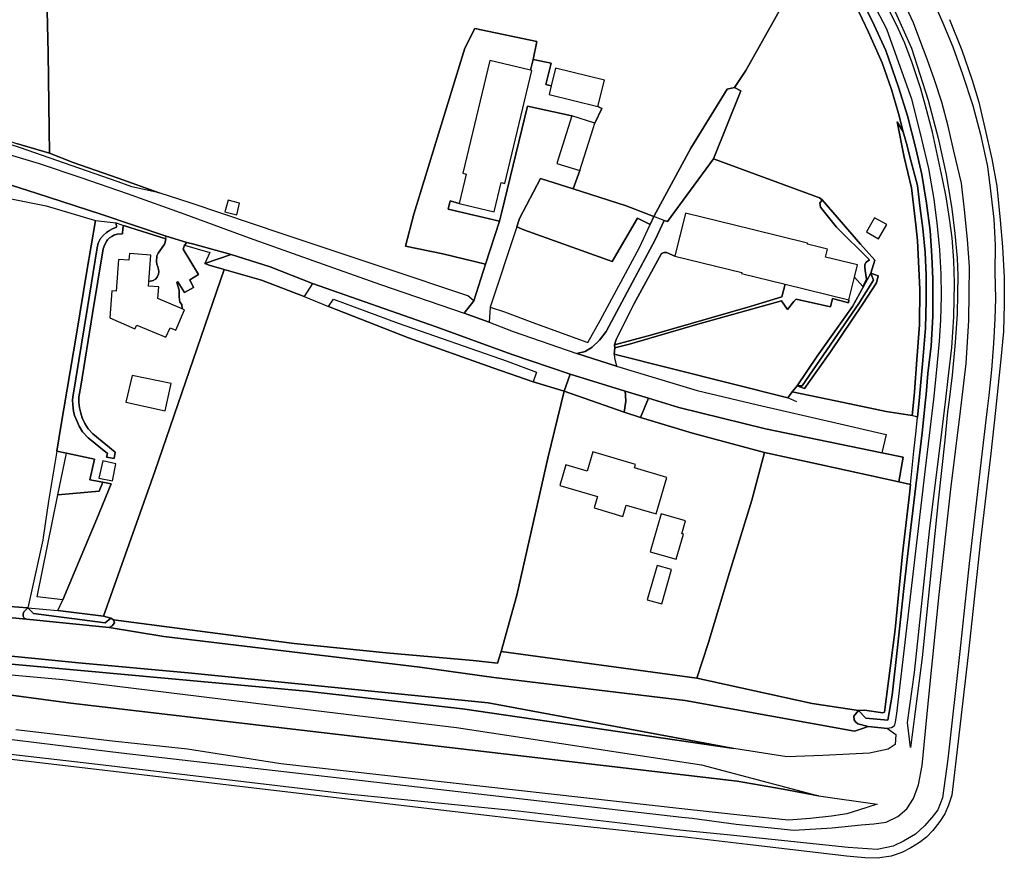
# Model space of a CAD drawing. Extents: x -26035517 to 31750492, y -9237385 to 8160032.
# Tile 34 of 256: x -24231477 to -23994886, y 4088176 to 4289628. Entities that reach past the tile are written whole.
import ezdxf

# ---------------------------------------------------------------- set-up
doc = ezdxf.new("R2010")
doc.units = 0
doc.layers.add('T-25', color=7, linetype='CONTINUOUS')

msp = doc.modelspace()

# ---------------------------------------------------------------- linework, layer by layer
at = {"layer": 'T-25', "color": 9}
for points in [[(-24244777, 4300475, 3736), (-24225113, 4301820, 3809), (-24224643, 4281689, 3760), (-24224430, 4263171, 3537), (-24224285, 4257553, 3416), (-24232206, 4259921, 3550)], [(-24042381, 4303446, 3675), (-24056976, 4277418, 3618), (-24059754, 4273316, 3659), (-24061491, 4272980, 3667), (-24070170, 4258765, 3696), (-24079127, 4242360, 3675), (-24085771, 4244888, 3740), (-24098484, 4248984, 3969), (-24096853, 4253367, 3969), (-24093659, 4263467, 3920), (-24093251, 4264764, 3907), (-24093251, 4264764, 3907), (-24091558, 4268323, 3912), (-24092559, 4268780, 3960), (-24090994, 4275109, 5981), (-24102690, 4278000, 3997), (-24103736, 4273769, 4152), (-24105050, 4274066, 4066), (-24103755, 4279202, 3948), (-24108093, 4280105, 3985), (-24107229, 4284372, 3814), (-24122091, 4287501, 3753), (-24124515, 4282816, 3728), (-24131179, 4261180, 3598), (-24136749, 4242904, 3639), (-24138751, 4235232, 3598), (-24129807, 4233394, 3606), (-24119521, 4230883, 4009), (-24122385, 4222093, 3826), (-24123765, 4223264, 3626), (-24143394, 4229850, 3533), (-24168200, 4238146, 3447), (-24190253, 4245523, 3459), (-24197930, 4248018, 3533), (-24207817, 4251582, 3537), (-24218631, 4255285, 3473), (-24224285, 4257553, 3416), (-24224430, 4263171, 3537), (-24224643, 4281689, 3760), (-24225113, 4301820, 3809)], [(-24030578, 4293071, 3792), (-24027538, 4286643, 3822), (-24024265, 4279287, 3830), (-24021976, 4272898, 3759), (-24020286, 4267106, 3692), (-24019185, 4262679, 3767), (-24020598, 4265060, 3634), (-24018971, 4256575, 3643), (-24017226, 4249205, 3622), (-24016145, 4240362, 3526), (-24015743, 4236577, 3588), (-24015191, 4224836, 3522), (-24015260, 4216307, 3497), (-24015877, 4207886, 3459), (-24016459, 4200193, 3493), (-24016531, 4199243, 3497), (-24017037, 4194512, 3513), (-24019130, 4194848, 3493), (-24023288, 4195509, 3447), (-24033489, 4197635, 3449), (-24045839, 4200209, 3451), (-24044647, 4201678, 3451), (-24042878, 4201029, 3333), (-24036657, 4209820, 3358), (-24028874, 4221393, 3459), (-24025580, 4226385, 3520), (-24025215, 4228104, 3520), (-24026935, 4228730, 3525), (-24025987, 4231850, 3545), (-24029463, 4235732, 3561), (-24038632, 4246342, 3622), (-24039294, 4246834, 3622), (-24064756, 4256180, 3569), (-24058181, 4272504, 3651), (-24059754, 4273316, 3659), (-24059754, 4273316, 3659), (-24056976, 4277418, 3618), (-24042381, 4303446, 3675)], [(-24012605, 4295666, 971), (-24009749, 4289002, 950), (-24007263, 4283126, 954), (-24004921, 4276583, 966), (-24002470, 4268998, 991), (-24000590, 4262067, 962), (-23998894, 4254396, 940), (-23998237, 4248507, 953), (-23997437, 4241731, 970), (-23997086, 4235438, 1020), (-23997194, 4228951, 1024), (-23997018, 4222659, 1024), (-23997200, 4217739, 1024), (-23997455, 4211857, 1024), (-23997982, 4205555, 1032), (-23998596, 4199336, 1028), (-23998975, 4196180, 1022), (-24000287, 4185246, 999), (-24003294, 4159029, 957), (-24005578, 4137857, 961), (-24008443, 4112022, 961), (-24009724, 4102671, 957), (-24010856, 4099799, 928), (-24012298, 4097950, 932), (-24014048, 4095988, 920), (-24016195, 4093966, 911), (-24019093, 4092286, 949), (-24021558, 4091063, 978), (-24025466, 4090314, 986), (-24032433, 4090770, 978), (-24060672, 4093751, 986), (-24071304, 4094782, 978), (-24073576, 4095046, 982), (-24111691, 4099470, 1052), (-24152621, 4103547, 966), (-24214180, 4110865, 844), (-24235670, 4113353, 1008)], [(-24027444, 4295563, 3697), (-24023155, 4287399, 3668), (-24020272, 4279329, 3705), (-24017193, 4270616, 3688), (-24014817, 4260937, 3663), (-24013083, 4253910, 3638), (-24011808, 4246539, 3680), (-24011033, 4240047, 3680), (-24010449, 4234307, 3701), (-24010144, 4228563, 3713), (-24010096, 4223321, 3717), (-24010183, 4217431, 3672), (-24010524, 4212376, 3692), (-24011061, 4206383, 3613), (-24011850, 4199135, 3658), (-24013940, 4181742, 3688), (-24018059, 4146222, 3652), (-24020768, 4122996, 3595), (-24021136, 4120863, 3613), (-24021390, 4119934, 3637), (-24021953, 4119517, 3634), (-24022993, 4119349, 3616), (-24027606, 4119838, 3556), (-24030076, 4120462, 3547), (-24030657, 4120981, 3544), (-24030987, 4121441, 3541), (-24031034, 4122339, 3556), (-24029895, 4123649, 3565), (-24028182, 4121871, 2926), (-24022886, 4121381, 2902), (-24021846, 4127332, 2831), (-24020536, 4138797, 2793), (-24019014, 4153008, 2785), (-24017311, 4167676, 2826), (-24015644, 4181623, 2872), (-24014629, 4190389, 2864), (-24013810, 4198217, 2835), (-24013701, 4199560, 2845), (-24013287, 4204670, 2885), (-24012487, 4211256, 2847), (-24012046, 4218325, 2839), (-24012065, 4222514, 2901), (-24012096, 4227325, 2835), (-24012266, 4232800, 2835), (-24012727, 4238964, 2768), (-24013542, 4245581, 2764), (-24014706, 4252409, 2768), (-24016151, 4258717, 2768), (-24018142, 4266524, 2814), (-24020271, 4273431, 2814), (-24023360, 4282210, 2814), (-24026636, 4289345, 2831), (-24030272, 4296421, 2831)], [(-24030272, 4296421, 2831), (-24026636, 4289345, 2831), (-24023360, 4282210, 2814), (-24020271, 4273431, 2814), (-24018142, 4266524, 2814), (-24016151, 4258717, 2768), (-24014706, 4252409, 2768), (-24013542, 4245581, 2764), (-24012727, 4238964, 2768), (-24012266, 4232800, 2835), (-24012096, 4227325, 2835), (-24012065, 4222514, 2901), (-24012046, 4218325, 2839), (-24012487, 4211256, 2847), (-24013287, 4204670, 2885), (-24013701, 4199560, 2845), (-24013810, 4198217, 2835), (-24014629, 4190389, 2864), (-24015644, 4181623, 2872), (-24017311, 4167676, 2826), (-24019014, 4153008, 2785), (-24020536, 4138797, 2793), (-24021846, 4127332, 2831), (-24022886, 4121381, 2902), (-24028182, 4121871, 2926), (-24029895, 4123649, 3565), (-24028508, 4123751, 3443), (-24024110, 4123150, 3401), (-24023678, 4123304, 3401), (-24023185, 4127077, 3455), (-24021129, 4143164, 3484), (-24019344, 4161286, 3468), (-24017627, 4175622, 3418), (-24017396, 4178004, 3610), (-24016627, 4185953, 3562), (-24016084, 4190856, 3559), (-24015729, 4194145, 3593), (-24015282, 4198898, 3518), (-24015189, 4199902, 3522), (-24014460, 4207807, 3551), (-24013840, 4215531, 3580), (-24013649, 4222175, 3597), (-24013693, 4228278, 3609), (-24013878, 4233727, 3584), (-24014427, 4239505, 3593), (-24015087, 4244310, 3651), (-24015734, 4249774, 3705), (-24017548, 4256708, 3759), (-24018266, 4259331, 3763), (-24019185, 4262679, 3767), (-24020286, 4267106, 3692), (-24021976, 4272898, 3759), (-24024265, 4279287, 3830), (-24027538, 4286643, 3822), (-24030578, 4293071, 3792)], [(-24243139, 4117907, 2532), (-24222213, 4115351, 2504), (-24207062, 4113522, 2331), (-24072389, 4098044, 2253), (-24069927, 4097790, 2244), (-24059353, 4096410, 2285), (-24045496, 4094930, 2398), (-24036234, 4095488, 3168), (-24029313, 4096255, 3951), (-24026201, 4096477, 3951), (-24023284, 4096871, 3951), (-24020433, 4098233, 3984), (-24018270, 4100097, 3992), (-24016729, 4102551, 4005), (-24015522, 4105803, 4017), (-24014660, 4110449, 3942), (-24013182, 4125327, 4001), (-24010577, 4151525, 4092), (-24007719, 4176883, 4046), (-24005433, 4195625, 4005), (-24005197, 4197608, 4022), (-24004078, 4207004, 4101), (-24003405, 4217381, 4121), (-24003301, 4224036, 4067), (-24003244, 4230227, 4101), (-24003749, 4236837, 4171), (-24004442, 4243934, 4296), (-24005164, 4250342, 4280), (-24007015, 4258070, 4277), (-24008394, 4264091, 4260), (-24009926, 4269853, 4260), (-24011647, 4275211, 4252), (-24013424, 4280121, 4252), (-24015163, 4284802, 4235), (-24016744, 4288884, 4177), (-24018934, 4293701, 4177)], [(-24021416, 4292238, 4263), (-24017225, 4282824, 4255), (-24013147, 4270326, 4334), (-24010746, 4261187, 4359), (-24008835, 4252446, 4334), (-24007475, 4244228, 4363), (-24006745, 4238229, 4313), (-24006179, 4232322, 4250), (-24006079, 4228204, 4184), (-24006131, 4223779, 4209), (-24006253, 4218935, 4113), (-24006658, 4212101, 4063), (-24007423, 4204226, 4051), (-24008148, 4198286, 4045), (-24008497, 4195427, 4042), (-24009190, 4188620, 4076), (-24010808, 4174047, 4101), (-24012857, 4153663, 4159), (-24014607, 4136408, 4046), (-24017428, 4114791, 4017), (-24018124, 4120804, 3551), (-24016426, 4132792, 3651), (-24012826, 4166782, 3726), (-24009848, 4191148, 3742), (-24008975, 4198475, 3690), (-24008387, 4203408, 3655), (-24007525, 4210898, 3751), (-24007036, 4218234, 3788), (-24006859, 4226302, 3817), (-24007020, 4231758, 3842), (-24007407, 4237201, 3801), (-24008025, 4241834, 3788), (-24008828, 4247043, 3780), (-24009766, 4251412, 3692), (-24010946, 4257010, 3697), (-24012135, 4262640, 3742), (-24013560, 4268025, 3772), (-24014947, 4273051, 3776), (-24016987, 4279294, 3747), (-24018759, 4283997, 3763), (-24020737, 4288231, 3759), (-24023072, 4292803, 3755)], [(-24008030, 4289647, 771), (-24005096, 4282297, 800), (-24002625, 4275065, 875), (-24001008, 4269846, 917), (-23999532, 4263556, 829), (-23997879, 4256211, 838), (-23996714, 4249663, 778), (-23995852, 4241434, 807), (-23995329, 4235055, 803), (-23994926, 4227678, 799), (-23994886, 4221294, 799), (-23995111, 4214760, 803), (-23995695, 4208057, 807), (-23996979, 4195721, 803)], [(-24108093, 4280105, 3985), (-24107229, 4284372, 3814), (-24122091, 4287501, 3753), (-24124515, 4282816, 3728), (-24131179, 4261180, 3598), (-24136749, 4242904, 3639), (-24138751, 4235232, 3598), (-24129807, 4233394, 3606)], [(-24108752, 4277508, 4075), (-24108093, 4280105, 3985), (-24103755, 4279202, 3948), (-24105050, 4274066, 4066), (-24103736, 4273769, 4152)], [(-24056976, 4277418, 3618), (-24059754, 4273316, 3659)], [(-24079127, 4242360, 3675), (-24070170, 4258765, 3696), (-24061491, 4272980, 3667), (-24059754, 4273316, 3659), (-24058181, 4272504, 3651), (-24064756, 4256180, 3569), (-24075781, 4241111, 3692), (-24076598, 4241400, 3692), (-24079127, 4242360, 3675)], [(-24098784, 4266514, 4062), (-24109436, 4268857, 4201), (-24115681, 4243188, 4193), (-24116191, 4241193, 4197)], [(-24093251, 4264764, 3907), (-24091558, 4268323, 3912), (-24092559, 4268780, 3960)], [(-24015729, 4194145, 3593), (-24017037, 4194512, 3513), (-24016531, 4199243, 3497), (-24016459, 4200193, 3493), (-24015877, 4207886, 3459), (-24015260, 4216307, 3497), (-24015191, 4224836, 3522), (-24015743, 4236577, 3588), (-24016145, 4240362, 3526), (-24017226, 4249205, 3622), (-24018971, 4256575, 3643), (-24020598, 4265060, 3634), (-24019185, 4262679, 3767)], [(-24238126, 4258444, 3975), (-24226822, 4255053, 3935), (-24216808, 4251750, 3910), (-24205643, 4247911, 3870), (-24191814, 4242937, 3728), (-24176331, 4237249, 3667), (-24161064, 4231802, 3630), (-24144743, 4226017, 3724), (-24124700, 4219121, 3802), (-24118643, 4216949, 3834), (-24112870, 4214746, 3846), (-24097614, 4209437, 3912), (-24088063, 4206381, 3932), (-24068669, 4200556, 3867), (-24054200, 4197139, 3672), (-24035355, 4192792, 3672), (-24023249, 4190000, 3672), (-24024322, 4185573, 3730), (-24037117, 4188219, 3740), (-24052281, 4191356, 3751), (-24073101, 4196440, 3694), (-24080415, 4198680, 3802)], [(-24238126, 4258444, 3975), (-24226822, 4255053, 3935), (-24216808, 4251750, 3910), (-24205643, 4247911, 3870), (-24191814, 4242937, 3728), (-24176331, 4237249, 3667), (-24161064, 4231802, 3630), (-24144743, 4226017, 3724), (-24124700, 4219121, 3802), (-24118643, 4216949, 3834), (-24112870, 4214746, 3846), (-24097614, 4209437, 3912), (-24088063, 4206381, 3932), (-24068669, 4200556, 3867), (-24054200, 4197139, 3672), (-24035355, 4192792, 3672), (-24023249, 4190000, 3672), (-24024322, 4185573, 3730), (-24037117, 4188219, 3740), (-24052281, 4191356, 3751), (-24073101, 4196440, 3694), (-24080415, 4198680, 3802), (-24085967, 4200380, 3820), (-24099217, 4204438, 3916), (-24113379, 4209272, 3850), (-24131410, 4215817, 3818), (-24161128, 4226259, 3740), (-24171284, 4230224, 3716), (-24180643, 4233243, 3720), (-24189657, 4235719, 3761), (-24191329, 4236080, 3943), (-24196250, 4237619, 3939), (-24211959, 4242896, 3935), (-24227484, 4247969, 3951), (-24233305, 4249792, 3951)], [(-24064756, 4256180, 3569), (-24039294, 4246834, 3622), (-24038632, 4246342, 3622), (-24039222, 4245515, 3667), (-24039016, 4244586, 3667), (-24035188, 4239814, 3647), (-24027312, 4231904, 3565), (-24028089, 4231408, 3573), (-24028403, 4230795, 3573), (-24028393, 4230294, 3573), (-24028297, 4229391, 3573), (-24027970, 4227328, 3573), (-24028867, 4225509, 3647), (-24030898, 4227779, 3443)], [(-24096853, 4253367, 3969), (-24098484, 4248984, 3969), (-24106353, 4251479, 4042), (-24111359, 4241836, 4168), (-24112024, 4239834, 4136), (-24118423, 4220604, 3814), (-24118643, 4216949, 3834)], [(-24233305, 4249792, 3951), (-24227484, 4247969, 3951), (-24211959, 4242896, 3935), (-24196250, 4237619, 3939), (-24191329, 4236080, 3943), (-24189657, 4235719, 3761), (-24180643, 4233243, 3720), (-24171284, 4230224, 3716), (-24161128, 4226259, 3740), (-24131410, 4215817, 3818), (-24113379, 4209272, 3850), (-24099217, 4204438, 3916), (-24085967, 4200380, 3820)], [(-24122385, 4222093, 3826), (-24123765, 4223264, 3626), (-24143394, 4229850, 3533), (-24168200, 4238146, 3447), (-24190253, 4245523, 3459), (-24197930, 4248018, 3533)], [(-24098484, 4248984, 3969), (-24085771, 4244888, 3740), (-24079127, 4242360, 3675)], [(-24233904, 4246642, 3943), (-24225111, 4244879, 3906), (-24213239, 4241386, 3959), (-24215378, 4229250, 5331), (-24217792, 4214075, 5331), (-24221586, 4191908, 5331), (-24222573, 4186008, 4016), (-24224584, 4174002, 5310), (-24225804, 4165268, 3826), (-24225899, 4164587, 3809), (-24228240, 4154089, 3846), (-24229535, 4148371, 3521), (-24249038, 4149764, 3939)], [(-24125895, 4245514, 4176), (-24128041, 4246098, 4095), (-24128502, 4244104, 4201), (-24116191, 4241193, 4197), (-24119521, 4230883, 4009), (-24122385, 4222093, 3826), (-24124700, 4219121, 3802)], [(-24118423, 4220604, 3814), (-24114953, 4219464, 3700), (-24107538, 4216654, 3594), (-24094970, 4212094, 3732), (-24091959, 4217394, 3630), (-24082559, 4234875, 3557), (-24080002, 4240456, 3647), (-24079127, 4242360, 3675)], [(-24206563, 4240188, 3951), (-24206674, 4239465, 3951), (-24206772, 4238219, 4004), (-24208046, 4238117, 4020), (-24208827, 4237857, 4020), (-24209375, 4237583, 4020), (-24209907, 4237191, 4040), (-24210352, 4236783, 4048), (-24210534, 4236471, 4048), (-24211040, 4235663, 4085), (-24211380, 4234578, 4089), (-24213962, 4219043, 4081), (-24216789, 4201623, 3987), (-24217230, 4198951, 3971), (-24217271, 4197708, 3967), (-24217090, 4196393, 3963), (-24216806, 4195118, 3963), (-24216430, 4193994, 3955), (-24215832, 4192594, 3951), (-24215047, 4191369, 3914), (-24213883, 4190124, 3923), (-24208542, 4185725, 3854), (-24208789, 4184242, 3858), (-24210580, 4184577, 3870), (-24210407, 4185404, 3898), (-24215031, 4189155, 3955), (-24216391, 4190632, 3959), (-24217149, 4191959, 3951), (-24217700, 4193109, 3951), (-24218305, 4194569, 3951), (-24218535, 4195622, 3963), (-24218742, 4197083, 3967), (-24218800, 4198269, 3983), (-24218726, 4198937, 3987), (-24215196, 4220529, 4064), (-24212861, 4234861, 4113), (-24212581, 4235936, 4081), (-24212029, 4237103, 4044), (-24211339, 4237866, 4028), (-24210599, 4238514, 3983), (-24209921, 4238992, 3959), (-24209181, 4239352, 3931), (-24208189, 4239779, 3919), (-24208313, 4240808, 3939), (-24206563, 4240188, 3951)], [(-24213239, 4241386, 3959), (-24208313, 4240808, 3939)], [(-24196332, 4236959, 4032), (-24206563, 4240188, 3951)], [(-24112024, 4239834, 4136), (-24110368, 4239150, 3720), (-24089142, 4231545, 3557), (-24082986, 4241940, 3655), (-24080002, 4240456, 3647)], [(-24076598, 4241400, 3692), (-24078819, 4236735, 3708), (-24083574, 4227802, 3720), (-24090570, 4214765, 3814), (-24092166, 4212680, 3850), (-24093952, 4210937, 3903), (-24095582, 4209930, 3903), (-24097614, 4209437, 3912)], [(-24200413, 4226717, 4012), (-24199392, 4226943, 4020), (-24198874, 4227268, 4020), (-24198430, 4227802, 4020), (-24198134, 4228504, 4020), (-24198062, 4229108, 4020), (-24198111, 4229601, 4020), (-24198301, 4230263, 4032), (-24198511, 4230923, 4040), (-24198573, 4231436, 4040), (-24198496, 4232896, 4060), (-24198227, 4233540, 4060), (-24197409, 4234662, 4056), (-24196667, 4235735, 4028), (-24196494, 4236157, 4024), (-24196332, 4236959, 4032), (-24196250, 4237619, 3939)], [(-24192422, 4220169, 4158), (-24192490, 4221213, 4170), (-24192983, 4221740, 4170), (-24193147, 4223052, 4154), (-24193183, 4224690, 4154), (-24193738, 4226521, 4121), (-24193517, 4226656, 4121), (-24191915, 4224065, 4133), (-24189681, 4225278, 4125), (-24190579, 4227140, 4129), (-24188473, 4228409, 4064), (-24192177, 4234507, 4073), (-24191915, 4235431, 4008), (-24191329, 4236080, 3943)], [(-24191915, 4235431, 4008), (-24185784, 4233694, 3878), (-24186969, 4231099, 3842), (-24185930, 4230700, 3679), (-24182323, 4229652, 3792), (-24173380, 4227052, 3606), (-24163099, 4223151, 3602)], [(-24029463, 4235732, 3561), (-24025987, 4231850, 3545), (-24026935, 4228730, 3525)], [(-24180643, 4233243, 3720), (-24186969, 4231099, 3842)], [(-24074025, 4232820, 3679), (-24076089, 4233718, 3683), (-24076627, 4233707, 3683), (-24077234, 4233499, 3683), (-24083908, 4221272, 3700), (-24088118, 4212814, 3793), (-24088532, 4211490, 3785), (-24088501, 4210773, 3802), (-24088611, 4209316, 3814), (-24088583, 4208363, 3822), (-24088063, 4206381, 3932)], [(-24161128, 4226259, 3740), (-24163099, 4223151, 3602), (-24157260, 4220722, 3663)], [(-24047528, 4226084, 3740), (-24048380, 4223048, 3692), (-24055977, 4220715, 3533), (-24079589, 4213959, 3614), (-24088532, 4211490, 3785)], [(-24157260, 4220722, 3663), (-24156085, 4222461, 3598), (-24140543, 4216726, 3618), (-24114319, 4207566, 3700), (-24107300, 4204989, 3749), (-24108088, 4202626, 3679), (-24117819, 4205964, 3626), (-24138065, 4213222, 3549), (-24157260, 4220722, 3663)], [(-24032238, 4222324, 3700), (-24032355, 4221629, 3712), (-24036164, 4222620, 3793), (-24036654, 4220650, 3773), (-24044861, 4222523, 3834), (-24045498, 4221973, 3834), (-24046986, 4219999, 3834), (-24048398, 4222118, 3683), (-24068527, 4216458, 3602), (-24084926, 4211688, 3675), (-24088501, 4210773, 3802)], [(-24088611, 4209316, 3814), (-24046882, 4198760, 3553), (-24045839, 4200209, 3451), (-24033489, 4197635, 3449), (-24023288, 4195509, 3447), (-24019130, 4194848, 3493), (-24017037, 4194512, 3513)], [(-24099217, 4204438, 3916), (-24100675, 4200359, 3798)], [(-24208922, 4145446, 3654), (-24165530, 4139740, 3818), (-24143425, 4137530, 3688), (-24122514, 4135676, 3610), (-24116662, 4135027, 3370), (-24115791, 4137863, 3454), (-24112035, 4151374, 3789), (-24104567, 4184312, 3822), (-24100675, 4200359, 3798), (-24108088, 4202626, 3679)], [(-24086213, 4195312, 3823), (-24100675, 4200359, 3798)], [(-24080415, 4198680, 3802), (-24085967, 4200380, 3820), (-24085910, 4199314, 3814), (-24085831, 4197960, 3817), (-24086213, 4195312, 3823), (-24082314, 4194092, 3784), (-24080415, 4198680, 3802)], [(-24044761, 4197829, 3561), (-24046882, 4198760, 3553)], [(-23996979, 4195721, 803), (-23998149, 4185429, 795), (-24000578, 4164499, 795), (-24003576, 4137067, 807), (-24005950, 4116326, 803), (-24007528, 4103350, 820), (-24008264, 4100925, 820), (-24009210, 4098852, 820), (-24010349, 4097006, 820), (-24012060, 4094838, 816), (-24013580, 4093263, 841), (-24015246, 4091969, 841), (-24017337, 4090661, 841), (-24019518, 4089582, 866), (-24022091, 4088725, 861), (-24025376, 4088176, 853), (-24028395, 4088270, 874), (-24032787, 4088729, 907), (-24056579, 4091511, 907), (-24072948, 4093436, 920)], [(-24082314, 4194092, 3784), (-24069815, 4190265, 3610), (-24052538, 4185692, 3509), (-24039223, 4182755, 3499), (-24020268, 4178573, 3484)], [(-24222573, 4186008, 4016), (-24220206, 4185482, 3773)], [(-24017396, 4178004, 3610), (-24020268, 4178573, 3484), (-24019174, 4184571, 3668), (-24024322, 4185573, 3730)], [(-24387587, 4159341, 4146), (-24392313, 4157557, 4948), (-24385760, 4149800, 4896), (-24375713, 4148897, 4920), (-24370002, 4148364, 5264), (-24356751, 4147148, 6392), (-24345992, 4145816, 6931), (-24339278, 4145081, 6992), (-24284250, 4139420, 7335), (-24162528, 4128342, 7311), (-24125055, 4124110, 7212), (-24059882, 4114566, 6331)], [(-24371705, 4135029, 3051), (-24376475, 4138680, 4709), (-24375533, 4141475, 4900), (-24386703, 4141463, 4892), (-24387332, 4147592, 4887), (-24375668, 4146760, 4948), (-24363750, 4145472, 5731), (-24355259, 4144650, 6598), (-24347904, 4143796, 7008), (-24339262, 4142936, 7028), (-24287016, 4138213, 7401), (-24253748, 4134062, 7422), (-24221146, 4131114, 7419), (-24162970, 4124016, 7332), (-24126557, 4119616, 7212), (-24067659, 4110618, 6658), (-24039505, 4103165, 5356)], [(-24263581, 4148738, 3756), (-24229806, 4145621, 3654), (-24210011, 4143642, 3657), (-24196875, 4141431, 3558), (-24135355, 4134093, 3534), (-24117558, 4131638, 3459), (-24071570, 4126083, 3469), (-24030878, 4118717, 3583), (-24029000, 4119340, 3619), (-24027606, 4119838, 3556), (-24022993, 4119349, 3616), (-24020953, 4117928, 3601), (-24021104, 4115505, 3697), (-24022832, 4114393, 4354), (-24027263, 4113427, 4621), (-24038502, 4112892, 5347), (-24047139, 4112578, 5863), (-24059882, 4114566, 6331), (-24118870, 4125497, 7104), (-24190961, 4132745, 7131), (-24217328, 4135169, 7131), (-24260017, 4139379, 6939)], [(-24263581, 4148738, 3756), (-24229806, 4145621, 3654), (-24229806, 4145621, 3654), (-24210011, 4143642, 3657), (-24196875, 4141431, 3558), (-24135355, 4134093, 3534), (-24117558, 4131638, 3459), (-24071570, 4126083, 3469), (-24030878, 4118717, 3583), (-24029000, 4119340, 3619), (-24027606, 4119838, 3556), (-24022993, 4119349, 3616), (-24020953, 4117928, 3601), (-24021104, 4115505, 3697), (-24022832, 4114393, 4354), (-24027263, 4113427, 4621), (-24038502, 4112892, 5347), (-24047139, 4112578, 5863), (-24059882, 4114566, 6331), (-24118870, 4125497, 7104), (-24190961, 4132745, 7131), (-24217328, 4135169, 7131), (-24260017, 4139379, 6939)], [(-24229806, 4145621, 3654), (-24210011, 4143642, 3657)], [(-24029895, 4123649, 3565), (-24041051, 4125376, 3487), (-24068806, 4131411, 3541), (-24115791, 4137863, 3454)], [(-24253748, 4134062, 7422), (-24221146, 4131114, 7419), (-24162970, 4124016, 7332), (-24126557, 4119616, 7212), (-24067659, 4110618, 6658), (-24039505, 4103165, 5356), (-24047996, 4104821, 5884), (-24059077, 4106686, 6313), (-24219195, 4125409, 6503), (-24262878, 4131281, 6687)], [(-24262878, 4131281, 6687), (-24219195, 4125409, 6503), (-24059077, 4106686, 6313), (-24047996, 4104821, 5884), (-24039505, 4103165, 5356), (-24025474, 4101199, 4392), (-24029903, 4099765, 4180), (-24032700, 4098858, 3704), (-24036413, 4098306, 3431), (-24041544, 4097711, 3052), (-24046723, 4097334, 2506), (-24057698, 4098434, 2400), (-24071616, 4099994, 2396), (-24168749, 4110884, 2372), (-24191144, 4114412, 2421), (-24209205, 4116327, 2412), (-24232428, 4118999, 2658)], [(-24262878, 4131281, 6687), (-24219195, 4125409, 6503), (-24059077, 4106686, 6313), (-24047996, 4104821, 5884), (-24039505, 4103165, 5356), (-24025474, 4101199, 4392), (-24029903, 4099765, 4180), (-24032700, 4098858, 3704), (-24036413, 4098306, 3431), (-24041544, 4097711, 3052), (-24046723, 4097334, 2506), (-24057698, 4098434, 2400), (-24071616, 4099994, 2396), (-24168749, 4110884, 2372), (-24191144, 4114412, 2421), (-24209205, 4116327, 2412), (-24232428, 4118999, 2658)], [(-24027606, 4119838, 3556), (-24022993, 4119349, 3616)], [(-24239660, 4112704, 955), (-24211678, 4109412, 840), (-24175234, 4105102, 868), (-24126811, 4099420, 873), (-24106280, 4097028, 925), (-24086022, 4094882, 924), (-24072948, 4093436, 920)]]:
    msp.add_polyline3d(points, dxfattribs=at)
for points in [[(-24108752, 4277508, 4075), (-24118484, 4279831, 6808), (-24124965, 4252724, 6828), (-24124212, 4252548, 7920), (-24125895, 4245514, 4176), (-24128041, 4246098, 4095), (-24128502, 4244104, 4201), (-24116191, 4241193, 4197), (-24119521, 4230883, 4009), (-24129807, 4233394, 3606), (-24138751, 4235232, 3598), (-24136749, 4242904, 3639), (-24131179, 4261180, 3598), (-24124515, 4282816, 3728), (-24122091, 4287501, 3753), (-24107229, 4284372, 3814), (-24108093, 4280105, 3985), (-24108752, 4277508, 4075)], [(-24108752, 4277508, 4075), (-24108093, 4280105, 3985), (-24103755, 4279202, 3948), (-24105050, 4274066, 4066), (-24103736, 4273769, 4152), (-24104253, 4271674, 6075), (-24092559, 4268780, 3960), (-24091558, 4268323, 3912), (-24093251, 4264764, 3907), (-24098784, 4266514, 4062), (-24109436, 4268857, 4201), (-24115681, 4243188, 4193), (-24116191, 4241193, 4197), (-24128502, 4244104, 4201), (-24128041, 4246098, 4095), (-24125895, 4245514, 4176), (-24117450, 4243500, 7871), (-24115775, 4250502, 7945), (-24114868, 4250288, 6853), (-24108383, 4277420, 6828), (-24108752, 4277508, 4075)], [(-24076598, 4241400, 3692), (-24079127, 4242360, 3675), (-24070170, 4258765, 3696), (-24061491, 4272980, 3667), (-24059754, 4273316, 3659), (-24058181, 4272504, 3651), (-24064756, 4256180, 3569), (-24075781, 4241111, 3692), (-24076598, 4241400, 3692)], [(-24098784, 4266514, 4062), (-24102388, 4255120, 6397), (-24096853, 4253367, 3969), (-24098484, 4248984, 3969), (-24106353, 4251479, 4042), (-24111359, 4241836, 4168), (-24112024, 4239834, 4136), (-24118423, 4220604, 3814), (-24118643, 4216949, 3834), (-24124700, 4219121, 3802), (-24122385, 4222093, 3826), (-24119521, 4230883, 4009), (-24116191, 4241193, 4197), (-24115681, 4243188, 4193), (-24109436, 4268857, 4201), (-24098784, 4266514, 4062)], [(-24015729, 4194145, 3593), (-24017037, 4194512, 3513), (-24016531, 4199243, 3497), (-24016459, 4200193, 3493), (-24015877, 4207886, 3459), (-24015260, 4216307, 3497), (-24015191, 4224836, 3522), (-24015743, 4236577, 3588), (-24016145, 4240362, 3526), (-24017226, 4249205, 3622), (-24018971, 4256575, 3643), (-24020598, 4265060, 3634), (-24019185, 4262679, 3767), (-24018266, 4259331, 3763), (-24017548, 4256708, 3759), (-24015734, 4249774, 3705), (-24015087, 4244310, 3651), (-24014427, 4239505, 3593), (-24013878, 4233727, 3584), (-24013693, 4228278, 3609), (-24013649, 4222175, 3597), (-24013840, 4215531, 3580), (-24014460, 4207807, 3551), (-24015189, 4199902, 3522), (-24015282, 4198898, 3518), (-24015729, 4194145, 3593)], [(-24241564, 4262168, 3927), (-24241398, 4262864, 3546), (-24232206, 4259921, 3550), (-24224285, 4257553, 3416), (-24218631, 4255285, 3473), (-24207817, 4251582, 3537), (-24197930, 4248018, 3533), (-24204547, 4249458, 3837), (-24207801, 4250702, 3910), (-24219141, 4254578, 3931), (-24231301, 4258831, 3963), (-24241564, 4262168, 3927)], [(-24074025, 4232820, 3679), (-24076089, 4233718, 3683), (-24076627, 4233707, 3683), (-24077234, 4233499, 3683), (-24083908, 4221272, 3700), (-24088118, 4212814, 3793), (-24088532, 4211490, 3785), (-24088501, 4210773, 3802), (-24088611, 4209316, 3814), (-24088583, 4208363, 3822), (-24088063, 4206381, 3932), (-24097614, 4209437, 3912), (-24095582, 4209930, 3903), (-24093952, 4210937, 3903), (-24092166, 4212680, 3850), (-24090570, 4214765, 3814), (-24083574, 4227802, 3720), (-24078819, 4236735, 3708), (-24076598, 4241400, 3692), (-24075781, 4241111, 3692), (-24064756, 4256180, 3569), (-24039294, 4246834, 3622), (-24038632, 4246342, 3622), (-24039222, 4245515, 3667), (-24039016, 4244586, 3667), (-24035188, 4239814, 3647), (-24027312, 4231904, 3565), (-24028089, 4231408, 3573), (-24028403, 4230795, 3573), (-24028393, 4230294, 3573), (-24028297, 4229391, 3573), (-24027970, 4227328, 3573), (-24028867, 4225509, 3647), (-24030898, 4227779, 3443), (-24030175, 4230722, 7476), (-24037825, 4232604, 6608), (-24037352, 4234530, 6551), (-24042212, 4235724, 7484), (-24042148, 4235983, 7411), (-24055489, 4239263, 7439), (-24055506, 4239194, 7826), (-24071496, 4243128, 7444), (-24074025, 4232820, 3679)], [(-24080002, 4240456, 3647), (-24082986, 4241940, 3655), (-24089142, 4231545, 3557), (-24110368, 4239150, 3720), (-24112024, 4239834, 4136), (-24111359, 4241836, 4168), (-24106353, 4251479, 4042), (-24098484, 4248984, 3969), (-24085771, 4244888, 3740), (-24079127, 4242360, 3675), (-24080002, 4240456, 3647)], [(-24178652, 4245571, 6237), (-24181363, 4246274, 6237), (-24182153, 4243466, 6237), (-24179334, 4242756, 6228), (-24178652, 4245571, 6237)], [(-24030898, 4227779, 3443), (-24028867, 4225509, 3647), (-24027970, 4227328, 3573), (-24028297, 4229391, 3573), (-24028393, 4230294, 3573), (-24028403, 4230795, 3573), (-24028089, 4231408, 3573), (-24027312, 4231904, 3565), (-24035188, 4239814, 3647), (-24039016, 4244586, 3667), (-24039222, 4245515, 3667), (-24038632, 4246342, 3622), (-24029463, 4235732, 3561), (-24025987, 4231850, 3545), (-24026935, 4228730, 3525), (-24031342, 4220716, 3529), (-24039824, 4208836, 3512), (-24044647, 4201678, 3451), (-24045839, 4200209, 3451), (-24046882, 4198760, 3553), (-24088611, 4209316, 3814), (-24088501, 4210773, 3802), (-24084926, 4211688, 3675), (-24068527, 4216458, 3602), (-24048398, 4222118, 3683), (-24046986, 4219999, 3834), (-24045498, 4221973, 3834), (-24044861, 4222523, 3834), (-24036654, 4220650, 3773), (-24036164, 4222620, 3793), (-24032355, 4221629, 3712), (-24032238, 4222324, 3700), (-24030898, 4227779, 3443)], [(-24200413, 4226717, 4012), (-24199944, 4233043, 6627), (-24205130, 4233427, 6623), (-24205249, 4231831, 7628), (-24207708, 4232010, 7551), (-24208264, 4224452, 7592), (-24209323, 4224529, 6400), (-24209808, 4217995, 6505), (-24203834, 4215339, 6651), (-24203366, 4216284, 7563), (-24196391, 4213365, 7600), (-24195288, 4215631, 7608), (-24193921, 4215063, 6651), (-24191865, 4219933, 6606), (-24192422, 4220169, 4158), (-24192490, 4221213, 4170), (-24192983, 4221740, 4170), (-24193147, 4223052, 4154), (-24193183, 4224690, 4154), (-24193738, 4226521, 4121), (-24193517, 4226656, 4121), (-24191915, 4224065, 4133), (-24189681, 4225278, 4125), (-24190579, 4227140, 4129), (-24188473, 4228409, 4064), (-24192177, 4234507, 4073), (-24191915, 4235431, 4008), (-24185784, 4233694, 3878), (-24186969, 4231099, 3842), (-24185930, 4230700, 3679), (-24182323, 4229652, 3792), (-24198966, 4181074, 3714), (-24198976, 4181082, 3714), (-24211356, 4146369, 3651), (-24222286, 4147696, 3329), (-24221134, 4150263, 3586), (-24212958, 4169712, 3744), (-24209520, 4178153, 3789), (-24211508, 4178533, 3785), (-24214641, 4179128, 3781), (-24213536, 4184060, 3858), (-24220206, 4185482, 3773), (-24222573, 4186008, 4016), (-24221586, 4191908, 5331), (-24217792, 4214075, 5331), (-24215378, 4229250, 5331), (-24213239, 4241386, 3959), (-24208313, 4240808, 3939), (-24208189, 4239779, 3919), (-24209181, 4239352, 3931), (-24209921, 4238992, 3959), (-24210599, 4238514, 3983), (-24211339, 4237866, 4028), (-24212029, 4237103, 4044), (-24212581, 4235936, 4081), (-24212861, 4234861, 4113), (-24215196, 4220529, 4064), (-24218726, 4198937, 3987), (-24218800, 4198269, 3983), (-24218742, 4197083, 3967), (-24218535, 4195622, 3963), (-24218305, 4194569, 3951), (-24217700, 4193109, 3951), (-24217149, 4191959, 3951), (-24216391, 4190632, 3959), (-24215031, 4189155, 3955), (-24210407, 4185404, 3898), (-24210580, 4184577, 3870), (-24208789, 4184242, 3858), (-24208542, 4185725, 3854), (-24213883, 4190124, 3923), (-24215047, 4191369, 3914), (-24215832, 4192594, 3951), (-24216430, 4193994, 3955), (-24216806, 4195118, 3963), (-24217090, 4196393, 3963), (-24217271, 4197708, 3967), (-24217230, 4198951, 3971), (-24216789, 4201623, 3987), (-24213962, 4219043, 4081), (-24211380, 4234578, 4089), (-24211040, 4235663, 4085), (-24210534, 4236471, 4048), (-24210352, 4236783, 4048), (-24209907, 4237191, 4040), (-24209375, 4237583, 4020), (-24208827, 4237857, 4020), (-24208046, 4238117, 4020), (-24206772, 4238219, 4004), (-24206674, 4239465, 3951), (-24206563, 4240188, 3951), (-24196332, 4236959, 4032), (-24196494, 4236157, 4024), (-24196667, 4235735, 4028), (-24197409, 4234662, 4056), (-24198227, 4233540, 4060), (-24198496, 4232896, 4060), (-24198573, 4231436, 4040), (-24198511, 4230923, 4040), (-24198301, 4230263, 4032), (-24198111, 4229601, 4020), (-24198062, 4229108, 4020), (-24198134, 4228504, 4020), (-24198430, 4227802, 4020), (-24198874, 4227268, 4020), (-24199392, 4226943, 4020), (-24200413, 4226717, 4012)], [(-24206563, 4240188, 3951), (-24206674, 4239465, 3951), (-24206772, 4238219, 4004), (-24208046, 4238117, 4020), (-24208827, 4237857, 4020), (-24209375, 4237583, 4020), (-24209907, 4237191, 4040), (-24210352, 4236783, 4048), (-24210534, 4236471, 4048), (-24211040, 4235663, 4085), (-24211380, 4234578, 4089), (-24213962, 4219043, 4081), (-24216789, 4201623, 3987), (-24217230, 4198951, 3971), (-24217271, 4197708, 3967), (-24217090, 4196393, 3963), (-24216806, 4195118, 3963), (-24216430, 4193994, 3955), (-24215832, 4192594, 3951), (-24215047, 4191369, 3914), (-24213883, 4190124, 3923), (-24208542, 4185725, 3854), (-24208789, 4184242, 3858), (-24210580, 4184577, 3870), (-24210407, 4185404, 3898), (-24215031, 4189155, 3955), (-24216391, 4190632, 3959), (-24217149, 4191959, 3951), (-24217700, 4193109, 3951), (-24218305, 4194569, 3951), (-24218535, 4195622, 3963), (-24218742, 4197083, 3967), (-24218800, 4198269, 3983), (-24218726, 4198937, 3987), (-24215196, 4220529, 4064), (-24212861, 4234861, 4113), (-24212581, 4235936, 4081), (-24212029, 4237103, 4044), (-24211339, 4237866, 4028), (-24210599, 4238514, 3983), (-24209921, 4238992, 3959), (-24209181, 4239352, 3931), (-24208189, 4239779, 3919), (-24208313, 4240808, 3939), (-24206563, 4240188, 3951)], [(-24027969, 4238653, 4665), (-24025085, 4237021, 4665), (-24023153, 4240435, 4665), (-24026039, 4242064, 4665), (-24027969, 4238653, 4665)], [(-24200413, 4226717, 4012), (-24199392, 4226943, 4020), (-24198874, 4227268, 4020), (-24198430, 4227802, 4020), (-24198134, 4228504, 4020), (-24198062, 4229108, 4020), (-24198111, 4229601, 4020), (-24198301, 4230263, 4032), (-24198511, 4230923, 4040), (-24198573, 4231436, 4040), (-24198496, 4232896, 4060), (-24198227, 4233540, 4060), (-24197409, 4234662, 4056), (-24196667, 4235735, 4028), (-24196494, 4236157, 4024), (-24196332, 4236959, 4032), (-24196250, 4237619, 3939), (-24191329, 4236080, 3943), (-24191915, 4235431, 4008), (-24192177, 4234507, 4073), (-24188473, 4228409, 4064), (-24190579, 4227140, 4129), (-24189681, 4225278, 4125), (-24191915, 4224065, 4133), (-24193517, 4226656, 4121), (-24193738, 4226521, 4121), (-24193183, 4224690, 4154), (-24193147, 4223052, 4154), (-24192983, 4221740, 4170), (-24192490, 4221213, 4170), (-24192422, 4220169, 4158), (-24198266, 4222640, 8175), (-24198062, 4225451, 8171), (-24200493, 4225634, 11585), (-24200413, 4226717, 4012)], [(-24182323, 4229652, 3792), (-24185930, 4230700, 3679), (-24186969, 4231099, 3842), (-24180643, 4233243, 3720), (-24171284, 4230224, 3716), (-24161128, 4226259, 3740), (-24163099, 4223151, 3602), (-24173380, 4227052, 3606), (-24182323, 4229652, 3792)], [(-24074025, 4232820, 3679), (-24057964, 4228872, 7497), (-24058016, 4228662, 7431), (-24047528, 4226084, 3740), (-24048380, 4223048, 3692), (-24055977, 4220715, 3533), (-24079589, 4213959, 3614), (-24088532, 4211490, 3785), (-24088118, 4212814, 3793), (-24083908, 4221272, 3700), (-24077234, 4233499, 3683), (-24076627, 4233707, 3683), (-24076089, 4233718, 3683), (-24074025, 4232820, 3679)], [(-24209607, 4145880, 3654), (-24211356, 4146369, 3651), (-24198976, 4181082, 3714), (-24198966, 4181074, 3714), (-24182323, 4229652, 3792), (-24173380, 4227052, 3606), (-24163099, 4223151, 3602), (-24157260, 4220722, 3663), (-24138065, 4213222, 3549), (-24117819, 4205964, 3626), (-24108088, 4202626, 3679), (-24100675, 4200359, 3798), (-24104567, 4184312, 3822), (-24112035, 4151374, 3789), (-24115791, 4137863, 3454), (-24116662, 4135027, 3370), (-24122514, 4135676, 3610), (-24143425, 4137530, 3688), (-24165530, 4139740, 3818), (-24208922, 4145446, 3654), (-24209607, 4145880, 3654)], [(-24044647, 4201678, 3451), (-24043435, 4201672, 3080), (-24029825, 4221442, 3147), (-24026346, 4227041, 3172), (-24026935, 4228730, 3525), (-24025215, 4228104, 3520), (-24025580, 4226385, 3520), (-24028874, 4221393, 3459), (-24036657, 4209820, 3358), (-24042878, 4201029, 3333), (-24044647, 4201678, 3451)], [(-24044647, 4201678, 3451), (-24039824, 4208836, 3512), (-24031342, 4220716, 3529), (-24026935, 4228730, 3525), (-24026346, 4227041, 3172), (-24029825, 4221442, 3147), (-24043435, 4201672, 3080), (-24044647, 4201678, 3451)], [(-24032238, 4222324, 3700), (-24032355, 4221629, 3712), (-24036164, 4222620, 3793), (-24036654, 4220650, 3773), (-24044861, 4222523, 3834), (-24045498, 4221973, 3834), (-24046986, 4219999, 3834), (-24048398, 4222118, 3683), (-24068527, 4216458, 3602), (-24084926, 4211688, 3675), (-24088501, 4210773, 3802), (-24088532, 4211490, 3785), (-24079589, 4213959, 3614), (-24055977, 4220715, 3533), (-24048380, 4223048, 3692), (-24047528, 4226084, 3740), (-24032238, 4222324, 3700)], [(-24157260, 4220722, 3663), (-24156085, 4222461, 3598), (-24140543, 4216726, 3618), (-24114319, 4207566, 3700), (-24107300, 4204989, 3749), (-24108088, 4202626, 3679), (-24117819, 4205964, 3626), (-24138065, 4213222, 3549), (-24157260, 4220722, 3663)], [(-24100675, 4200359, 3798), (-24099217, 4204438, 3916), (-24085967, 4200380, 3820), (-24085910, 4199314, 3814), (-24085831, 4197960, 3817), (-24086213, 4195312, 3823), (-24100675, 4200359, 3798)], [(-24204449, 4204186, 6153), (-24205960, 4197755, 6153), (-24196493, 4195638, 6153), (-24195072, 4202219, 6153), (-24204449, 4204186, 6153)], [(-24115791, 4137863, 3454), (-24112035, 4151374, 3789), (-24104567, 4184312, 3822), (-24100675, 4200359, 3798), (-24086213, 4195312, 3823), (-24082314, 4194092, 3784), (-24069815, 4190265, 3610), (-24052538, 4185692, 3509), (-24055591, 4174244, 3553), (-24060834, 4157094, 3606), (-24066048, 4139762, 3614), (-24068806, 4131411, 3541), (-24115791, 4137863, 3454)], [(-24080415, 4198680, 3802), (-24082314, 4194092, 3784), (-24086213, 4195312, 3823), (-24085831, 4197960, 3817), (-24085910, 4199314, 3814), (-24085967, 4200380, 3820), (-24080415, 4198680, 3802)], [(-24080415, 4198680, 3802), (-24073101, 4196440, 3694), (-24052281, 4191356, 3751), (-24037117, 4188219, 3740), (-24024322, 4185573, 3730), (-24019174, 4184571, 3668), (-24020268, 4178573, 3484), (-24039223, 4182755, 3499), (-24052538, 4185692, 3509), (-24069815, 4190265, 3610), (-24082314, 4194092, 3784), (-24080415, 4198680, 3802)], [(-24222274, 4175450, 3704), (-24220206, 4185482, 3773), (-24213536, 4184060, 3858), (-24214641, 4179128, 3781), (-24211508, 4178533, 3785), (-24212385, 4176398, 3736), (-24222274, 4175450, 3704)], [(-24075951, 4179690, 7008), (-24083723, 4181998, 6885), (-24083489, 4182780, 6283), (-24093755, 4185826, 6250), (-24095138, 4181171, 6352), (-24100213, 4182674, 6327), (-24101674, 4177754, 6307), (-24092657, 4175074, 6388), (-24093459, 4172368, 6397), (-24086560, 4170323, 6331), (-24085757, 4173036, 6421), (-24078559, 4170898, 6397), (-24075951, 4179690, 7008)], [(-24068806, 4131411, 3541), (-24066048, 4139762, 3614), (-24060834, 4157094, 3606), (-24055591, 4174244, 3553), (-24052538, 4185692, 3509), (-24039223, 4182755, 3499), (-24020268, 4178573, 3484), (-24017396, 4178004, 3610), (-24017627, 4175622, 3418), (-24019344, 4161286, 3468), (-24021129, 4143164, 3484), (-24023185, 4127077, 3455), (-24023678, 4123304, 3401), (-24024110, 4123150, 3401), (-24028508, 4123751, 3443), (-24029895, 4123649, 3565), (-24041051, 4125376, 3487), (-24068806, 4131411, 3541)], [(-24208355, 4182930, 4266), (-24211507, 4183645, 4266), (-24212424, 4179469, 4266), (-24209203, 4178820, 3769), (-24208355, 4182930, 4266)], [(-24221134, 4150263, 3586), (-24227251, 4151002, 3558), (-24222274, 4175450, 3704), (-24212385, 4176398, 3736), (-24211508, 4178533, 3785), (-24209520, 4178153, 3789), (-24212958, 4169712, 3744), (-24221134, 4150263, 3586)], [(-24077364, 4170891, 6327), (-24079959, 4161775, 6262), (-24073708, 4159998, 3708), (-24071993, 4166037, 6523), (-24072404, 4166152, 6743), (-24071529, 4169227, 3781), (-24077364, 4170891, 6327)], [(-24392313, 4157557, 4948), (-24381681, 4156369, 5009), (-24371910, 4155000, 5220), (-24362312, 4153205, 5950), (-24345016, 4150835, 7040), (-24339142, 4149562, 7077), (-24324387, 4147650, 7296), (-24260017, 4139379, 6939), (-24217328, 4135169, 7131), (-24190961, 4132745, 7131), (-24118870, 4125497, 7104), (-24059882, 4114566, 6331), (-24125055, 4124110, 7212), (-24162528, 4128342, 7311), (-24284250, 4139420, 7335), (-24339278, 4145081, 6992), (-24345992, 4145816, 6931), (-24356751, 4147148, 6392), (-24370002, 4148364, 5264), (-24375713, 4148897, 4920), (-24385760, 4149800, 4896), (-24392313, 4157557, 4948)], [(-24078332, 4158531, 5781), (-24080702, 4150274, 5777), (-24077214, 4149269, 3630), (-24074840, 4157531, 3708), (-24078332, 4158531, 5781)], [(-24319317, 4154184, 3700), (-24318411, 4156182, 3728), (-24284229, 4153063, 3842), (-24249038, 4149764, 3939), (-24229535, 4148371, 3521), (-24230491, 4147422, 3621), (-24230649, 4146895, 3636), (-24230617, 4146307, 3645), (-24230362, 4145866, 3651), (-24229806, 4145621, 3654), (-24263581, 4148738, 3756), (-24320676, 4152176, 3633), (-24319628, 4152509, 3633), (-24319168, 4153236, 3633), (-24319186, 4153696, 3633), (-24319317, 4154184, 3700)], [(-24228175, 4146967, 3072), (-24210960, 4144773, 3078), (-24209607, 4145880, 3654), (-24208922, 4145446, 3654), (-24208791, 4144996, 3657), (-24208713, 4144721, 3657), (-24209223, 4144026, 3657), (-24210011, 4143642, 3657), (-24229806, 4145621, 3654), (-24230362, 4145866, 3651), (-24230617, 4146307, 3645), (-24230649, 4146895, 3636), (-24230491, 4147422, 3621), (-24229535, 4148371, 3521), (-24228175, 4146967, 3072)], [(-24229535, 4148371, 3521), (-24222286, 4147696, 3329), (-24211356, 4146369, 3651), (-24209607, 4145880, 3654), (-24210960, 4144773, 3078), (-24228175, 4146967, 3072), (-24229535, 4148371, 3521)], [(-24208922, 4145446, 3654), (-24165530, 4139740, 3818), (-24143425, 4137530, 3688), (-24122514, 4135676, 3610), (-24116662, 4135027, 3370), (-24115791, 4137863, 3454), (-24068806, 4131411, 3541), (-24041051, 4125376, 3487), (-24029895, 4123649, 3565), (-24031034, 4122339, 3556), (-24030987, 4121441, 3541), (-24030657, 4120981, 3544), (-24030076, 4120462, 3547), (-24027606, 4119838, 3556), (-24029000, 4119340, 3619), (-24030878, 4118717, 3583), (-24071570, 4126083, 3469), (-24117558, 4131638, 3459), (-24135355, 4134093, 3534), (-24196875, 4141431, 3558), (-24210011, 4143642, 3657), (-24209223, 4144026, 3657), (-24208713, 4144721, 3657), (-24208791, 4144996, 3657), (-24208922, 4145446, 3654)]]:
    msp.add_polyline3d(points, close=True, dxfattribs=at)

doc.saveas('drawing.dxf')
